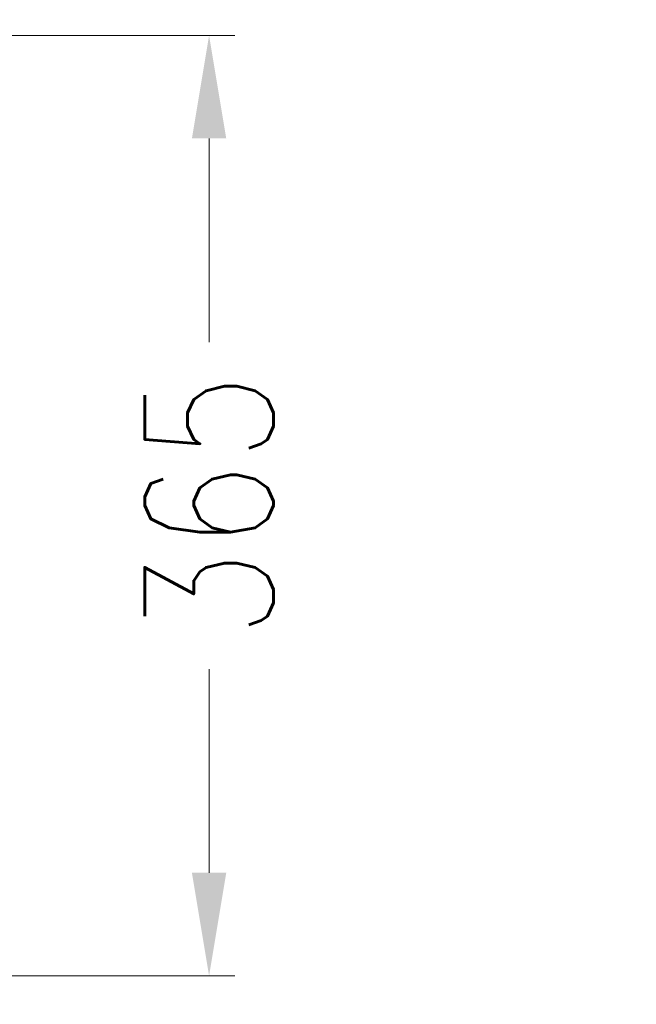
# Model space of a CAD drawing. Header units: millimetres. Extents: x 13799 to 19847, y -398 to 3879.
# Tile 23 of 50: x 16252 to 16491, y 1683 to 2066. Entities that reach past the tile are written whole.
import ezdxf

# ---------------------------------------------------------------- set-up
doc = ezdxf.new("R2010")
doc.units = ezdxf.units.MM
doc.layers.add('dim', color=84, linetype='Continuous', lineweight=9)
doc.styles.add('TXT08', font='txt.shx', dxfattribs={"width": 0.8, "bigfont": 'chineset.shx'})
doc.dimstyles.new('YanXiu', dxfattribs={"dimtxt": 2.5, "dimasz": 2.2, "dimexe": 0.66, "dimexo": 0.66, "dimgap": 0.66, "dimtad": 0, "dimdsep": 46, "dimtxsty": 'TXT08', "dimcen": 0, "dimclrd": 3, "dimclre": 3, "dimclrt": 90, "dimazin": 2, "dimtfac": 1, "dimtofl": 0, "dimtmove": 0, "dimatfit": 3, "dimfxl": 1, "dimtfill": 1, "dimlwd": 5, "dimlwe": 5, "dimarcsym": 0})

# ---------------------------------------------------------------- blocks, each defined once
blk = doc.blocks.new('*D12')
at = {"layer": 'Defpoints', "color": 0, "transparency": 16777216}
for p in [(16006.03, 2059.51), (16138.63, 1694.51), (16325.04, 1694.51)]:
    blk.add_point(p, dxfattribs=at)
at = {"layer": 'dim', "color": 3, "lineweight": 5, "transparency": 16777216}
for p, q in [((16016.02, 2059.51), (16335.03, 2059.51)), ((16325.04, 2019.51), (16325.04, 1940.47)), ((16325.04, 1734.51), (16325.04, 1813.54)), ((16148.63, 1694.51), (16335.03, 1694.51))]:
    blk.add_line(p, q, dxfattribs=at)
at = {"layer": 'dim', "color": 3, "transparency": 16777216}
for points in [[(16318.37, 2019.51), (16331.7, 2019.51), (16325.04, 2059.51)], [(16318.37, 1734.51), (16331.7, 1734.51), (16325.04, 1694.51)]]:
    blk.add_solid(points, dxfattribs=at)
at = {"layer": 'dim', "color": 90, "transparency": 16777216, "insert": (16325.04, 1877.01), "char_height": 50, "attachment_point": 5, "rotation": 90, "style": 'TXT08', "bg_fill": 3, "box_fill_scale": 1.1, "bg_fill_color": 256, "bg_fill_true_color": 13158600, "bg_fill_transparency": 0}
blk.add_mtext('365', dxfattribs=at)

msp = doc.modelspace()

# ---------------------------------------------------------------- linework, layer by layer
msp.add_arc((15928.634, 2059.507), 892.892, 19.998743, 209.999928)

# ---------------------------------------------------------------- leaders
at = {"layer": 'dim'}
msp.add_leader([(15768.17, 1880.515), (16136.411, 1574.819), (16681.576, 1574.819)], dimstyle='YanXiu', override={"dimtxt": 30, "dimasz": 40, "dimexe": 5.997, "dimexo": 5.997, "dimgap": 9.995, "dimtad": 0}, dxfattribs=at)

# ---------------------------------------------------------------- next in the draw order: dimensions: what is measured, and where the dimension line sits
dim = msp.add_linear_dim(base=(16325.035, 1694.507), p1=(16006.029, 2059.507), p2=(16138.634, 1694.507), angle=90, dimstyle='YanXiu', override={"dimtxt": 50, "dimasz": 40, "dimexe": 9.995, "dimexo": 9.995, "dimgap": 9.995}, dxfattribs=at)
dim.commit()
dim.dimension.update_dxf_attribs({"geometry": '*D12', "text_midpoint": (16325.035, 1877.007)})

doc.saveas('drawing.dxf')
